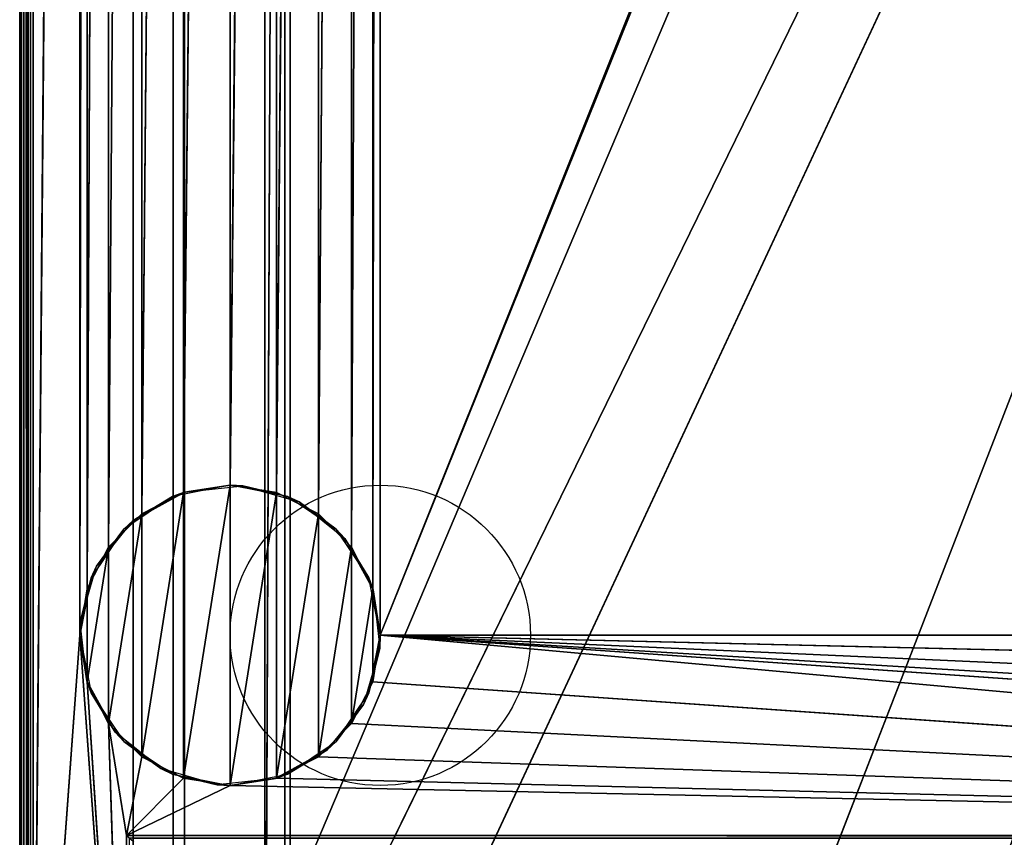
# Model space of a CAD drawing. Header units: millimetres. Extents: x -10 to 414, y -927 to 10.
# Tile 6 of 38: x 0 to 147, y -815 to -693. Entities that reach past the tile are written whole.
import ezdxf

# ---------------------------------------------------------------- set-up
doc = ezdxf.new("R2010")
doc.units = ezdxf.units.MM
doc.header["$MEASUREMENT"] = 0
for name, color, linetype, lineweight in [('0 Misc', 7, 'Continuous', 35), ('10 Raster Images', 7, 'Continuous', 35), ('5 Hatches', 7, 'Continuous', 35)]:
    doc.layers.add(name, color=color, linetype=linetype, lineweight=lineweight)

msp = doc.modelspace()

# ---------------------------------------------------------------- linework, layer by layer
at = {"layer": '0 Misc', "color": 160, "linetype": 'Continuous', "lineweight": 25}
for p, q in [((0, -1, 720), (0, -899, 720)), ((0, -899, 700), (0, -1, 700)), ((1, -899, 721), (1, -1, 721)), ((1, -881, 14), (1, -2, 14)), ((1, -2, 699), (1, -881, 699)), ((2, -2, 13), (2, -881, 13)), ((17, -815, 35.5), (17, -17, 35.5)), ((17, -881, 699), (17, -17, 699)), ((17, -17, 699), (17, -815.71, 35.21)), ((17, -17, 699), (17, -815.45, 35.39)), ((17, -17, 699), (17, -815.16, 35.49)), ((17, -17, 699), (17, -815, 35.5)), ((17, -881, 699), (383, -17, 699)), ((54, -785, 13), (347.1, -52.05, 13)), ((2, -881, 13), (9, -59, 13)), ((9, -59, 13), (9, -785, 13)), ((52.9, -778.05, 13), (54, -59, 13)), ((54, -59, 13), (54, -785, 13)), ((54, -785, 13), (346, -59, 13)), ((9, -785, 13), (10.1, -65.95, 13)), ((10.1, -778.05, 13), (10.1, -65.95, 13)), ((49.7, -771.77, 13), (52.9, -65.95, 13)), ((52.9, -778.05, 13), (52.9, -65.95, 13)), ((10.1, -778.05, 13), (13.3, -72.23, 13)), ((13.3, -771.77, 13), (13.3, -72.23, 13)), ((44.73, -766.8, 13), (49.7, -72.23, 13)), ((49.7, -771.77, 13), (49.7, -72.23, 13)), ((13.3, -771.77, 13), (18.27, -77.2, 13)), ((18.27, -766.8, 13), (18.27, -77.2, 13)), ((38.45, -763.6, 13), (44.73, -77.2, 13)), ((44.73, -766.8, 13), (44.73, -77.2, 13)), ((18.27, -766.8, 13), (24.55, -80.4, 13)), ((24.55, -763.6, 13), (24.55, -80.4, 13)), ((31.5, -762.5, 13), (38.45, -80.4, 13)), ((38.45, -763.6, 13), (38.45, -80.4, 13)), ((24.55, -763.6, 13), (31.5, -81.5, 13)), ((31.5, -762.5, 13), (31.5, -81.5, 13)), ((23, -883, 71), (23, -159, 71)), ((23, -883, 71), (377, -159, 71)), ((23, -159, 71), (23, -882.9, 94)), ((23, -159, 71), (23, -881.6, 94)), ((36.7, -881.6, 666), (39.7, -159.1, 666)), ((377, -159, 94), (39.7, -882.9, 94)), ((39.7, -159.1, 94), (39.7, -882.9, 94)), ((39.7, -159.1, 666), (39.7, -882.9, 666)), ((40.5, -883, 452), (40.5, -159, 452)), ((40.5, -883, 429), (40.5, -159, 429)), ((112.5, -842, 71), (377, -159, 71)), ((23, -881.6, 94), (23, -160.4, 94)), ((24.7, -881.6, 94), (24.7, -160.4, 94)), ((24.7, -160.4, 95.3), (24.7, -881.6, 95.3)), ((36.7, -881.6, 666), (36.7, -160.4, 666)), ((36.7, -160.4, 95.3), (36.7, -881.6, 95.3)), ((18.27, -803.2, 1), (24.55, -763.6, 1)), ((24.55, -806.4, 1), (31.5, -762.5, 1)), ((24.55, -806.4, 1), (24.55, -763.6, 1)), ((31.5, -807.5, 1), (31.5, -762.5, 1)), ((31.5, -807.5, 1), (38.45, -763.6, 1)), ((38.45, -806.4, 1), (38.45, -763.6, 1)), ((13.3, -798.23, 1), (18.27, -766.8, 1)), ((18.27, -803.2, 1), (18.27, -766.8, 1)), ((38.45, -806.4, 1), (44.73, -766.8, 1)), ((44.73, -803.2, 1), (44.73, -766.8, 1)), ((10.1, -791.95, 1), (13.3, -771.77, 1)), ((13.3, -798.23, 1), (13.3, -771.77, 1)), ((44.73, -803.2, 1), (49.7, -771.77, 1)), ((49.7, -798.23, 1), (49.7, -771.77, 1)), ((10.1, -791.95, 1), (10.1, -778.05, 1)), ((49.7, -798.23, 1), (52.9, -778.05, 1)), ((52.9, -791.95, 1), (52.9, -778.05, 1)), ((9, -785, 13), (2, -881, 13)), ((16, -881, 13), (9, -785, 13)), ((384, -815, 13), (54, -785, 13)), ((361.55, -806.4, 13), (54, -785, 13)), ((355.27, -803.2, 13), (54, -785, 13)), ((350.3, -798.23, 13), (54, -785, 13)), ((347.1, -791.95, 13), (54, -785, 13)), ((346, -785, 13), (54, -785, 13)), ((16, -881, 13), (10.1, -791.95, 13)), ((384, -815, 13), (52.9, -791.95, 13)), ((13.3, -798.23, 13), (16, -815, 13)), ((16, -881, 13), (13.3, -798.23, 13)), ((384, -815, 13), (49.7, -798.23, 13)), ((16, -815, 13), (18.27, -803.2, 13)), ((384, -815, 13), (44.73, -803.2, 13)), ((16, -815, 13), (24.55, -806.4, 13)), ((384, -815, 13), (38.45, -806.4, 13)), ((16, -815, 13), (31.5, -807.5, 13)), ((384, -815, 13), (31.5, -807.5, 13)), ((16, -815, 13), (384, -815, 13)), ((16, -881, 13), (16, -815, 13)), ((383, -815, 35.5), (17, -815, 35.5))]:
    msp.add_line(p, q, dxfattribs=at).dxf.unprotected_set("ltscale", 0)
for centre in [(54, -785, 1), (54, -785, 13)]:
    msp.add_circle(centre, 22.5, dxfattribs=at).dxf.unprotected_set("ltscale", 0)
at = {"layer": '0 Misc', "color": 160, "linetype": 'Continuous', "lineweight": 25, "extrusion": (-0.654654, -0.755929, 0)}
msp.add_arc((545.64, 14, 605.61), 1.41, 270, 0, dxfattribs=at).dxf.unprotected_set("ltscale", 0)
at = {"layer": '0 Misc', "color": 160, "linetype": 'Continuous', "lineweight": 25, "extrusion": (1, 0, 0)}
msp.add_arc((-815, 34.5, 17), 1, 90, 180, dxfattribs=at).dxf.unprotected_set("ltscale", 0)
at = {"layer": '0 Misc', "color": 7, "lineweight": 25}
for points, invisible_edges in [([(0, -1, 720), (0, -899, 700), (0, -899, 720)], 1), ([(0, -1, 720), (0, -1, 700), (0, -899, 700)], 12), ([(0.08, -899, 699.62), (0, -1, 700), (0.08, -1, 699.62)], 1), ([(0.08, -899, 699.62), (0, -899, 700), (0, -1, 700)], 12), ([(0, -1, 720), (0.08, -899, 720.38), (0.08, -1, 720.38)], 1), ([(0, -1, 720), (0, -899, 720), (0.08, -899, 720.38)], 12), ([(0.29, -899, 699.29), (0.08, -1, 699.62), (0.29, -1, 699.29)], 1), ([(0.29, -899, 699.29), (0.08, -899, 699.62), (0.08, -1, 699.62)], 12), ([(0.29, -899, 720.71), (0.08, -1, 720.38), (0.08, -899, 720.38)], 1), ([(0.29, -899, 720.71), (0.29, -1, 720.71), (0.08, -1, 720.38)], 12), ([(0.62, -899, 699.08), (0.29, -1, 699.29), (0.62, -1, 699.08)], 1), ([(0.62, -899, 699.08), (0.29, -899, 699.29), (0.29, -1, 699.29)], 12), ([(0.62, -899, 720.92), (0.29, -1, 720.71), (0.29, -899, 720.71)], 1), ([(0.62, -899, 720.92), (0.62, -1, 720.92), (0.29, -1, 720.71)], 12), ([(1, -899, 699), (0.62, -1, 699.08), (1, -881, 699)], 1), ([(1, -899, 699), (0.62, -899, 699.08), (0.62, -1, 699.08)], 12), ([(0.62, -1, 699.08), (1, -2, 699), (1, -881, 699)], 12), ([(1, -899, 721), (0.62, -1, 720.92), (0.62, -899, 720.92)], 1), ([(1, -899, 721), (1, -1, 721), (0.62, -1, 720.92)], 12), ([(1, -881, 14), (1.08, -2, 13.62), (1.08, -881, 13.62)], 1), ([(1, -881, 14), (1, -2, 14), (1.08, -2, 13.62)], 12), ([(1.29, -2, 13.29), (1.08, -881, 13.62), (1.08, -2, 13.62)], 1), ([(1.29, -2, 13.29), (1.29, -881, 13.29), (1.08, -881, 13.62)], 12), ([(1.62, -2, 13.08), (1.29, -881, 13.29), (1.29, -2, 13.29)], 1), ([(1.62, -2, 13.08), (1.62, -881, 13.08), (1.29, -881, 13.29)], 12), ([(2, -2, 13), (1.62, -881, 13.08), (1.62, -2, 13.08)], 1), ([(2, -2, 13), (2, -881, 13), (1.62, -881, 13.08)], 12), ([(383, -815, 35.5), (17, -17, 35.5), (17, -815, 35.5)], 1), ([(383, -815, 35.5), (383, -17, 35.5), (17, -17, 35.5)], 12), ([(39.7, -159.1, 94), (39.7, -882.9, 666), (39.7, -882.9, 94)], 1), ([(39.7, -159.1, 94), (39.7, -159.1, 666), (39.7, -882.9, 666)], 12), ([(359.5, -883, 452), (40.5, -159, 452), (40.5, -883, 452)], 1), ([(359.5, -883, 452), (359.5, -159, 452), (40.5, -159, 452)], 12), ([(40.5, -883, 429), (359.5, -159, 429), (359.5, -883, 429)], 1), ([(40.5, -883, 429), (40.5, -159, 429), (359.5, -159, 429)], 12), ([(40.5, -883, 452), (40.5, -159, 429), (40.5, -883, 429)], 1), ([(40.5, -883, 452), (40.5, -159, 452), (40.5, -159, 429)], 12), ([(24.7, -160.4, 94), (23, -881.6, 94), (24.7, -881.6, 94)], 1), ([(24.7, -160.4, 94), (23, -160.4, 94), (23, -881.6, 94)], 12), ([(24.7, -881.6, 95.3), (24.7, -160.4, 94), (24.7, -881.6, 94)], 1), ([(24.7, -881.6, 95.3), (24.7, -160.4, 95.3), (24.7, -160.4, 94)], 12), ([(36.7, -881.6, 95.3), (24.7, -160.4, 95.3), (24.7, -881.6, 95.3)], 1), ([(36.7, -881.6, 95.3), (36.7, -160.4, 95.3), (24.7, -160.4, 95.3)], 12), ([(36.7, -881.6, 95.3), (36.7, -160.4, 666), (36.7, -160.4, 95.3)], 1), ([(36.7, -881.6, 95.3), (36.7, -881.6, 666), (36.7, -160.4, 666)], 12), ([(16, -815, 13), (383.62, -815.38, 13.08), (16.38, -815.38, 13.08)], 1), ([(16, -815, 13), (384, -815, 13), (383.62, -815.38, 13.08)], 1), ([(16, -881, 13), (16, -815, 13), (16.38, -815.38, 13.08)], 1), ([(383, -815, 35.5), (17, -815.38, 35.42), (383, -815.38, 35.42)], 1), ([(383, -815, 35.5), (17, -815, 35.5), (17, -815.38, 35.42)], 12)]:
    msp.add_3dface(points, dxfattribs=dict(at, invisible_edges=invisible_edges))
for points in [[(2, -2, 13), (9, -59, 13), (2, -881, 13)], [(17, -881, 699), (17, -815.71, 35.21), (17, -17, 699)], [(17, -17, 699), (17, -815.71, 35.21), (17, -815.45, 35.39)], [(17, -17, 699), (17, -815.45, 35.39), (17, -815.16, 35.49)], [(17, -17, 699), (17, -815.16, 35.49), (17, -815, 35.5)], [(17, -17, 699), (17, -815, 35.5), (17, -17, 35.5)], [(383, -17, 699), (17, -881, 699), (17, -17, 699)], [(17, -881, 699), (383, -17, 699), (383, -881, 699)], [(54, -59, 13), (347.1, -52.05, 13), (54, -785, 13)], [(54, -785, 13), (347.1, -52.05, 13), (346, -59, 13)], [(9, -785, 13), (2, -881, 13), (9, -59, 13)], [(10.1, -65.95, 13), (9, -785, 13), (9, -59, 13)], [(52.9, -778.05, 13), (52.9, -65.95, 13), (54, -59, 13)], [(52.9, -778.05, 13), (54, -59, 13), (54, -785, 13)], [(346, -785, 13), (54, -785, 13), (346, -59, 13)], [(9, -785, 13), (10.1, -65.95, 13), (10.1, -778.05, 13)], [(10.1, -778.05, 13), (10.1, -65.95, 13), (13.3, -72.23, 13)], [(49.7, -771.77, 13), (49.7, -72.23, 13), (52.9, -65.95, 13)], [(49.7, -771.77, 13), (52.9, -65.95, 13), (52.9, -778.05, 13)], [(10.1, -778.05, 13), (13.3, -72.23, 13), (13.3, -771.77, 13)], [(13.3, -771.77, 13), (13.3, -72.23, 13), (18.27, -77.2, 13)], [(44.73, -766.8, 13), (44.73, -77.2, 13), (49.7, -72.23, 13)], [(44.73, -766.8, 13), (49.7, -72.23, 13), (49.7, -771.77, 13)], [(13.3, -771.77, 13), (18.27, -77.2, 13), (18.27, -766.8, 13)], [(18.27, -766.8, 13), (18.27, -77.2, 13), (24.55, -80.4, 13)], [(38.45, -763.6, 13), (38.45, -80.4, 13), (44.73, -77.2, 13)], [(38.45, -763.6, 13), (44.73, -77.2, 13), (44.73, -766.8, 13)], [(18.27, -766.8, 13), (24.55, -80.4, 13), (24.55, -763.6, 13)], [(24.55, -763.6, 13), (24.55, -80.4, 13), (31.5, -81.5, 13)], [(31.5, -762.5, 13), (31.5, -81.5, 13), (38.45, -80.4, 13)], [(31.5, -762.5, 13), (38.45, -80.4, 13), (38.45, -763.6, 13)], [(24.55, -763.6, 13), (31.5, -81.5, 13), (31.5, -762.5, 13)], [(377, -159, 71), (23, -883, 71), (23, -159, 71)], [(23, -883, 71), (377, -159, 71), (112.5, -842, 71)], [(23, -883, 71), (23, -882.9, 94), (23, -159, 71)], [(23, -159, 71), (23, -882.9, 94), (23, -881.6, 94)], [(23, -159, 71), (23, -881.6, 94), (23, -160.4, 94)], [(36.7, -881.6, 666), (39.7, -882.9, 666), (39.7, -159.1, 666)], [(39.7, -159.1, 666), (36.7, -160.4, 666), (36.7, -881.6, 666)], [(377, -159, 94), (39.7, -159.1, 94), (39.7, -882.9, 94)], [(377, -159, 94), (39.7, -882.9, 94), (377, -883, 94)], [(112.5, -842, 71), (377, -159, 71), (139.5, -842, 71)], [(139.5, -842, 71), (377, -159, 71), (139.5, -864, 71)], [(139.5, -864, 71), (377, -159, 71), (260.5, -842, 71)], [(18.27, -803.2, 1), (18.27, -766.8, 1), (24.55, -763.6, 1)], [(18.27, -803.2, 1), (24.55, -763.6, 1), (24.55, -806.4, 1)], [(24.55, -806.4, 1), (24.55, -763.6, 1), (31.5, -762.5, 1)], [(24.55, -806.4, 1), (31.5, -762.5, 1), (31.5, -807.5, 1)], [(31.5, -807.5, 1), (31.5, -762.5, 1), (38.45, -763.6, 1)], [(31.5, -807.5, 1), (38.45, -763.6, 1), (38.45, -806.4, 1)], [(38.45, -806.4, 1), (38.45, -763.6, 1), (44.73, -766.8, 1)], [(13.3, -798.23, 1), (13.3, -771.77, 1), (18.27, -766.8, 1)], [(13.3, -798.23, 1), (18.27, -766.8, 1), (18.27, -803.2, 1)], [(38.45, -806.4, 1), (44.73, -766.8, 1), (44.73, -803.2, 1)], [(44.73, -803.2, 1), (44.73, -766.8, 1), (49.7, -771.77, 1)], [(10.1, -791.95, 1), (10.1, -778.05, 1), (13.3, -771.77, 1)], [(10.1, -791.95, 1), (13.3, -771.77, 1), (13.3, -798.23, 1)], [(44.73, -803.2, 1), (49.7, -771.77, 1), (49.7, -798.23, 1)], [(49.7, -798.23, 1), (49.7, -771.77, 1), (52.9, -778.05, 1)], [(10.1, -778.05, 1), (10.1, -791.95, 1), (9, -785, 1)], [(49.7, -798.23, 1), (52.9, -778.05, 1), (52.9, -791.95, 1)], [(52.9, -791.95, 1), (52.9, -778.05, 1), (54, -785, 1)], [(2, -881, 13), (9, -785, 13), (16, -881, 13)], [(16, -881, 13), (9, -785, 13), (10.1, -791.95, 13)], [(384, -815, 13), (52.9, -791.95, 13), (54, -785, 13)], [(384, -815, 13), (54, -785, 13), (361.55, -806.4, 13)], [(361.55, -806.4, 13), (54, -785, 13), (355.27, -803.2, 13)], [(355.27, -803.2, 13), (54, -785, 13), (350.3, -798.23, 13)], [(350.3, -798.23, 13), (54, -785, 13), (347.1, -791.95, 13)], [(347.1, -791.95, 13), (54, -785, 13), (346, -785, 13)], [(16, -881, 13), (10.1, -791.95, 13), (13.3, -798.23, 13)], [(384, -815, 13), (49.7, -798.23, 13), (52.9, -791.95, 13)], [(18.27, -803.2, 13), (16, -815, 13), (13.3, -798.23, 13)], [(16, -881, 13), (13.3, -798.23, 13), (16, -815, 13)], [(384, -815, 13), (44.73, -803.2, 13), (49.7, -798.23, 13)], [(16, -815, 13), (18.27, -803.2, 13), (24.55, -806.4, 13)], [(384, -815, 13), (38.45, -806.4, 13), (44.73, -803.2, 13)], [(16, -815, 13), (24.55, -806.4, 13), (31.5, -807.5, 13)], [(384, -815, 13), (31.5, -807.5, 13), (38.45, -806.4, 13)], [(16, -815, 13), (31.5, -807.5, 13), (384, -815, 13)]]:
    msp.add_3dface(points, dxfattribs=at)
at = {"layer": '0 Misc', "color": 164, "lineweight": 25}
for points in [[(17, -767.8, 13), (24.69, -763.56, 13), (22.89, -764.21, 1)], [(22.89, -764.21, 1), (24.69, -763.56, 13), (31.5, -762.5, 1)], [(31.5, -762.5, 1), (24.69, -763.56, 13), (33.41, -762.58, 13)], [(40.11, -764.21, 1), (31.5, -762.5, 1), (33.41, -762.58, 13)], [(41.85, -765.02, 13), (40.11, -764.21, 1), (33.41, -762.58, 13)], [(17, -767.8, 13), (22.89, -764.21, 1), (15.59, -769.09, 1)], [(41.85, -765.02, 13), (47.41, -769.09, 1), (40.11, -764.21, 1)], [(48.7, -770.5, 13), (47.41, -769.09, 1), (41.85, -765.02, 13)], [(17, -767.8, 13), (15.59, -769.09, 1), (11.52, -774.65, 13)], [(11.52, -774.65, 13), (15.59, -769.09, 1), (10.71, -776.39, 1)], [(48.7, -770.5, 13), (52.29, -776.39, 1), (47.41, -769.09, 1)], [(52.94, -778.19, 13), (52.29, -776.39, 1), (48.7, -770.5, 13)], [(11.52, -774.65, 13), (10.71, -776.39, 1), (9.08, -783.09, 13)], [(9.08, -783.09, 13), (10.71, -776.39, 1), (9, -785, 1)], [(52.94, -778.19, 13), (54, -785, 1), (52.29, -776.39, 1)], [(53.92, -786.91, 13), (54, -785, 1), (52.94, -778.19, 13)], [(9.08, -783.09, 13), (9, -785, 1), (10.06, -791.81, 13)], [(10.06, -791.81, 13), (9, -785, 1), (10.71, -793.61, 1)], [(53.92, -786.91, 13), (52.29, -793.61, 1), (54, -785, 1)], [(51.48, -795.35, 13), (52.29, -793.61, 1), (53.92, -786.91, 13)], [(10.06, -791.81, 13), (10.71, -793.61, 1), (14.3, -799.5, 13)], [(14.3, -799.5, 13), (10.71, -793.61, 1), (15.59, -800.91, 1)], [(51.48, -795.35, 13), (47.41, -800.91, 1), (52.29, -793.61, 1)], [(46, -802.2, 13), (47.41, -800.91, 1), (51.48, -795.35, 13)], [(14.3, -799.5, 13), (15.59, -800.91, 1), (21.15, -804.98, 13)], [(21.15, -804.98, 13), (15.59, -800.91, 1), (22.89, -805.79, 1)], [(38.31, -806.44, 13), (40.11, -805.79, 1), (46, -802.2, 13)], [(46, -802.2, 13), (40.11, -805.79, 1), (47.41, -800.91, 1)], [(21.15, -804.98, 13), (22.89, -805.79, 1), (29.59, -807.42, 13)], [(29.59, -807.42, 13), (22.89, -805.79, 1), (31.5, -807.5, 1)], [(29.59, -807.42, 13), (31.5, -807.5, 1), (38.31, -806.44, 13)], [(38.31, -806.44, 13), (31.5, -807.5, 1), (40.11, -805.79, 1)]]:
    msp.add_3dface(points, dxfattribs=at)
at = {"layer": '10 Raster Images', "color": 160, "linetype": 'Continuous', "lineweight": 25}
for p, q in [((2, -2, 13), (2, -881, 13)), ((17, -881, 699), (17, -17, 699)), ((17, -17, 35.5), (17, -815, 35.5)), ((17, -17, 699), (17, -881, 699)), ((23, -159, 71), (23, -883, 71)), ((23, -883, 71), (23, -159, 71)), ((39.7, -882.9, 94), (39.7, -159.1, 94)), ((39.7, -159.1, 666), (39.7, -882.9, 666)), ((23, -160.4, 94), (23, -881.6, 94)), ((36.7, -881.6, 666), (36.7, -160.4, 666)), ((24.55, -763.6, 1), (18.27, -766.8, 1)), ((18.27, -766.8, 13), (24.55, -763.6, 13)), ((31.5, -762.5, 1), (24.55, -763.6, 1)), ((24.55, -763.6, 13), (31.5, -762.5, 13)), ((38.45, -763.6, 1), (31.5, -762.5, 1)), ((31.5, -762.5, 13), (38.45, -763.6, 13)), ((44.73, -766.8, 1), (38.45, -763.6, 1)), ((38.45, -763.6, 13), (44.73, -766.8, 13)), ((18.27, -766.8, 1), (13.3, -771.77, 1)), ((13.3, -771.77, 13), (18.27, -766.8, 13)), ((49.7, -771.77, 1), (44.73, -766.8, 1)), ((44.73, -766.8, 13), (49.7, -771.77, 13)), ((13.3, -771.77, 1), (10.1, -778.05, 1)), ((10.1, -778.05, 13), (13.3, -771.77, 13)), ((52.9, -778.05, 1), (49.7, -771.77, 1)), ((49.7, -771.77, 13), (52.9, -778.05, 13)), ((10.1, -778.05, 1), (9, -785, 1)), ((9, -785, 13), (10.1, -778.05, 13)), ((54, -785, 1), (52.9, -778.05, 1)), ((52.9, -778.05, 13), (54, -785, 13)), ((9, -785, 1), (10.1, -791.95, 1)), ((10.1, -791.95, 13), (9, -785, 13)), ((52.9, -791.95, 1), (54, -785, 1)), ((54, -785, 13), (52.9, -791.95, 13)), ((10.1, -791.95, 1), (13.3, -798.23, 1)), ((13.3, -798.23, 13), (10.1, -791.95, 13)), ((49.7, -798.23, 1), (52.9, -791.95, 1)), ((52.9, -791.95, 13), (49.7, -798.23, 13)), ((13.3, -798.23, 1), (18.27, -803.2, 1)), ((18.27, -803.2, 13), (13.3, -798.23, 13)), ((44.73, -803.2, 1), (49.7, -798.23, 1)), ((49.7, -798.23, 13), (44.73, -803.2, 13)), ((18.27, -803.2, 1), (24.55, -806.4, 1)), ((24.55, -806.4, 13), (18.27, -803.2, 13)), ((38.45, -806.4, 1), (44.73, -803.2, 1)), ((44.73, -803.2, 13), (38.45, -806.4, 13)), ((24.55, -806.4, 1), (31.5, -807.5, 1)), ((31.5, -807.5, 13), (24.55, -806.4, 13)), ((31.5, -807.5, 1), (38.45, -806.4, 1)), ((38.45, -806.4, 13), (31.5, -807.5, 13)), ((16, -815, 13), (384, -815, 13)), ((16, -881, 13), (16, -815, 13)), ((17, -815, 35.5), (17, -815.16, 35.49)), ((17, -815.16, 35.49), (17, -815.45, 35.39))]:
    msp.add_line(p, q, dxfattribs=at).dxf.unprotected_set("ltscale", 0)
at = {"layer": '5 Hatches', "color": 7, "lineweight": 25}
for points, invisible_edges in [([(399, -899, 721), (1, -1, 721), (1, -899, 721)], 1), ([(399, -899, 721), (399, -1, 721), (1, -1, 721)], 12), ([(1, -881, 699), (1, -2, 14), (1, -881, 14)], 1), ([(1, -881, 699), (1, -2, 699), (1, -2, 14)], 12)]:
    msp.add_3dface(points, dxfattribs=dict(at, invisible_edges=invisible_edges))

doc.saveas('drawing.dxf')
